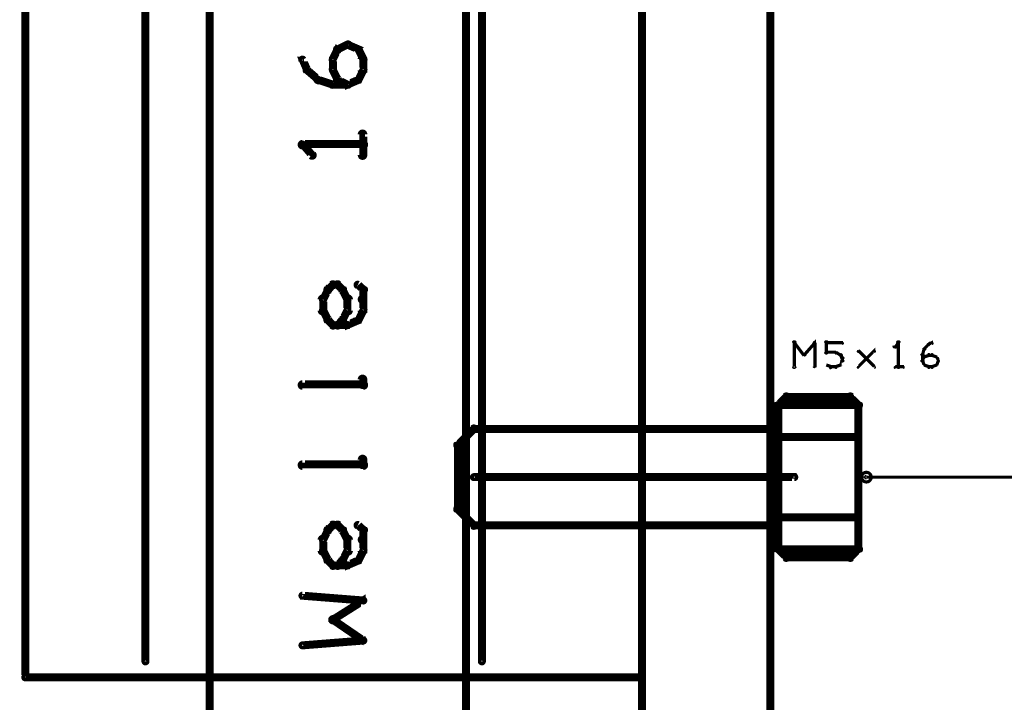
# Model space of a CAD drawing. Extents: x 35 to 575, y 26 to 553.
# Tile 105 of 125: x 435 to 496, y 249 to 292. Entities that reach past the tile are written whole.
import ezdxf

# ---------------------------------------------------------------- set-up
doc = ezdxf.new("R2010")
doc.units = 0
for name, color, linetype in [('BOTTOM', 22, 'CONTINUOUS'), ('DRAWING', 1, 'CONTINUOUS'), ('OUTLINES', 5, 'CONTINUOUS')]:
    doc.layers.add(name, color=color, linetype=linetype)

msp = doc.modelspace()

# ---------------------------------------------------------------- linework, layer by layer
at = {"layer": 'BOTTOM', "color": 251}
msp.add_lwpolyline([(462.5, 175, 0.5, 0.5, 0), (462.5, 375, 0, 0, 0), (462.5, 375, 0.3, 0.3, 0), (462.6, 375, 0.3, 0.3, 1), (462.4, 375, 0, 0, 0), (462.5, 374.9, 0.3, 0.3, 1), (462.5, 375.1, 0, 0, 0), (462.5, 375, 0, 0, 0), (462.5, 375, 0.5, 0.5, 0), (446.5, 375, 0, 0, 0), (446.5, 375, 0.3, 0.3, 0), (446.5, 375.1, 0.3, 0.3, 1), (446.5, 374.9, 0, 0, 0), (446.6, 375, 0.3, 0.3, 1), (446.4, 375, 0, 0, 0), (446.5, 375, 0, 0, 0), (446.5, 375, 0.5, 0.5, 0), (446.5, 175, 0.5, 0.5, 0)], format="xyseb", dxfattribs=at)
at = {"layer": 'DRAWING', "color": 2}
for points in [[(481.5, 206, 0.5, 0.5, 0), (481.5, 336, 0, 0, 0), (481.5, 336, 0.3, 0.3, 0), (481.6, 336, 0.3, 0.3, 1), (481.4, 336, 0, 0, 0), (481.5, 335.9, 0.3, 0.3, 1), (481.5, 336.1, 0, 0, 0), (481.5, 336, 0, 0, 0), (481.5, 336, 0.5, 0.5, 0), (473.5, 336, 0, 0, 0), (473.5, 336, 0.3, 0.3, 0), (473.5, 336.1, 0.3, 0.3, 1), (473.5, 335.9, 0, 0, 0), (473.6, 336, 0.3, 0.3, 1), (473.4, 336, 0, 0, 0), (473.5, 336, 0, 0, 0), (473.5, 336, 0.5, 0.5, 0), (473.5, 206, 0.5, 0.5, 0)], [(463, 263.6, 0.3, 0.3, 1), (463, 263.4, 0, 0, 0), (463, 263.5, 0, 0, 0), (463, 263.5, 0.5, 0.5, 0), (483, 263.5, 0.5, 0.5, 0), (483, 263.5, 0, 0, 0), (483, 263.5, 0.3, 0.3, 0), (483, 263.4, 0.3, 0.3, 1), (483, 263.6, 0, 0, 0)], [(487.5, 263.6, 0.1, 0.1, 1), (487.5, 263.4, 0, 0, 0), (487.5, 263.5, 0, 0, 0), (487.5, 263.5, 0.2, 0.2, 0), (501.9, 263.5, 0.2, 0.2, 0), (501.9, 263.5, 0, 0, 0), (501.9, 263.5, 0.1, 0.1, 0), (501.9, 263.5, 0.1, 0.1, 1), (501.9, 263.6, 0, 0, 0)]]:
    msp.add_lwpolyline(points, format="xyseb", dxfattribs=at)
msp.add_lwpolyline([(487.3, 263.5, 0.1, 0.1, 1), (487.2, 263.5, 0, 0, 0), (487.2, 263.5, 0, 0, 0), (487.2, 263.5, 0.2, 0.2, 1), (487.8, 263.5, 0, 0, 0), (487.8, 263.5, 0.1, 0.1, 0), (487.8, 263.5, 0.1, 0.1, 1), (487.7, 263.5, 0, 0, 0), (487.7, 263.5, 0.1, 0.1, 1), (487.8, 263.5, 0, 0, 0), (487.8, 263.5, 0, 0, 0), (487.8, 263.5, 0.2, 0.2, 1), (487.2, 263.5, 0.2, 0.2, 0), (487.2, 263.5, 0, 0, 0), (487.2, 263.5, 0.1, 0.1, 0), (487.2, 263.5, 0.1, 0.1, 1), (487.3, 263.5, 0, 0, 0)], format="xyseb", close=True, dxfattribs=at)
at = {"layer": 'OUTLINES', "color": 11}
for points in [[(435, 336, 0.5, 0.5, 0), (435, 251, 0, 0, 0), (435, 251, 0.3, 0.3, 0), (434.9, 251, 0.3, 0.3, 1), (435.1, 251, 0, 0, 0), (435, 251.1, 0.3, 0.3, 1), (435, 250.9, 0, 0, 0), (435, 251, 0, 0, 0), (435, 251, 0.5, 0.5, 0), (473.5, 251, 0, 0, 0), (473.5, 251, 0.3, 0.3, 0), (473.5, 250.9, 0.3, 0.3, 1), (473.5, 251.1, 0, 0, 0), (473.4, 251, 0.3, 0.3, 1), (473.6, 251, 0, 0, 0), (473.5, 251, 0, 0, 0), (473.5, 251, 0.5, 0.5, 0), (473.5, 336, 0, 0, 0)], [(442.4, 252, 0.3, 0.3, 1), (442.6, 252, 0, 0, 0), (442.5, 252, 0, 0, 0), (442.5, 252, 0.5, 0.5, 0), (442.5, 335, 0.5, 0.5, 0), (442.5, 335, 0, 0, 0), (442.5, 335, 0.3, 0.3, 0), (442.6, 335, 0.3, 0.3, 1), (442.4, 335, 0, 0, 0)], [(463.4, 252, 0.3, 0.3, 1), (463.6, 252, 0, 0, 0), (463.5, 252, 0, 0, 0), (463.5, 252, 0.5, 0.5, 0), (463.5, 335, 0.5, 0.5, 0), (463.5, 335, 0, 0, 0), (463.5, 335, 0.3, 0.3, 0), (463.6, 335, 0.3, 0.3, 1), (463.4, 335, 0, 0, 0)], [(454.4, 290.3, 0.3, 0.3, 1), (454.6, 290.1, 0, 0, 0), (454.5, 290.2, 0, 0, 0), (454.5, 290.2, 0.5, 0.5, 0), (455.1, 290.5, 0.5, 0.5, 0), (455.1, 290.5, 0, 0, 0), (455.1, 290.5, 0.3, 0.3, 0), (455.2, 290.4, 0.3, 0.3, 1), (455.1, 290.6, 0, 0, 0)], [(455.2, 290.6, 0.3, 0.3, 1), (455.1, 290.4, 0, 0, 0), (455.1, 290.5, 0, 0, 0), (455.1, 290.5, 0.5, 0.5, 0), (455.8, 290.2, 0.5, 0.5, 0), (455.8, 290.2, 0, 0, 0), (455.8, 290.2, 0.3, 0.3, 0), (455.7, 290.1, 0.3, 0.3, 1), (455.8, 290.3, 0, 0, 0)], [(454.1, 289.6, 0.3, 0.3, 1), (454.3, 289.5, 0, 0, 0), (454.2, 289.6, 0, 0, 0), (454.2, 289.6, 0.5, 0.5, 0), (454.5, 290.2, 0.5, 0.5, 0), (454.5, 290.2, 0, 0, 0), (454.5, 290.2, 0.3, 0.3, 0), (454.6, 290.1, 0.3, 0.3, 1), (454.4, 290.2, 0, 0, 0)], [(455.9, 290.2, 0.3, 0.3, 1), (455.6, 290.1, 0, 0, 0), (455.8, 290.2, 0, 0, 0), (455.8, 290.2, 0.5, 0.5, 0), (456.1, 289.6, 0.5, 0.5, 0), (456.1, 289.6, 0, 0, 0), (456.1, 289.6, 0.3, 0.3, 0), (456, 289.5, 0.3, 0.3, 1), (456.2, 289.6, 0, 0, 0)], [(452.5, 288.9, 0.3, 0.3, 1), (452.7, 289, 0, 0, 0), (452.6, 288.9, 0, 0, 0), (452.6, 288.9, 0.5, 0.5, 0), (452.3, 289.6, 0.5, 0.5, 0), (452.3, 289.6, 0, 0, 0), (452.3, 289.6, 0.3, 0.3, 0), (452.4, 289.6, 0.3, 0.3, 1), (452.2, 289.5, 0, 0, 0)], [(454.1, 288.9, 0.3, 0.3, 1), (454.3, 288.9, 0, 0, 0), (454.2, 288.9, 0, 0, 0), (454.2, 288.9, 0.5, 0.5, 0), (454.2, 289.6, 0.5, 0.5, 0), (454.2, 289.6, 0, 0, 0), (454.2, 289.6, 0.3, 0.3, 0), (454.3, 289.6, 0.3, 0.3, 1), (454.1, 289.6, 0, 0, 0)], [(456.2, 289.6, 0.3, 0.3, 1), (455.9, 289.6, 0, 0, 0), (456.1, 289.6, 0, 0, 0), (456.1, 289.6, 0.5, 0.5, 0), (456.1, 288.9, 0.5, 0.5, 0), (456.1, 288.9, 0, 0, 0), (456.1, 288.9, 0.3, 0.3, 0), (455.9, 288.9, 0.3, 0.3, 1), (456.2, 288.9, 0, 0, 0)], [(453.2, 288.2, 0.3, 0.3, 1), (453.3, 288.4, 0, 0, 0), (453.3, 288.3, 0, 0, 0), (453.3, 288.3, 0.5, 0.5, 0), (452.6, 288.9, 0.5, 0.5, 0), (452.6, 288.9, 0, 0, 0), (452.6, 288.9, 0.3, 0.3, 0), (452.7, 289, 0.3, 0.3, 1), (452.5, 288.8, 0, 0, 0)], [(454.4, 288.3, 0.3, 0.3, 1), (454.6, 288.4, 0, 0, 0), (454.5, 288.3, 0, 0, 0), (454.5, 288.3, 0.5, 0.5, 0), (454.2, 288.9, 0.5, 0.5, 0), (454.2, 288.9, 0, 0, 0), (454.2, 288.9, 0.3, 0.3, 0), (454.3, 289, 0.3, 0.3, 1), (454.1, 288.9, 0, 0, 0)], [(456.2, 288.9, 0.3, 0.3, 1), (456, 289, 0, 0, 0), (456.1, 288.9, 0, 0, 0), (456.1, 288.9, 0.5, 0.5, 0), (455.8, 288.3, 0.5, 0.5, 0), (455.8, 288.3, 0, 0, 0), (455.8, 288.3, 0.3, 0.3, 0), (455.6, 288.4, 0.3, 0.3, 1), (455.9, 288.3, 0, 0, 0)], [(454.1, 287.9, 0.3, 0.3, 1), (454.2, 288.1, 0, 0, 0), (454.2, 288, 0, 0, 0), (454.2, 288, 0.5, 0.5, 0), (453.3, 288.3, 0.5, 0.5, 0), (453.3, 288.3, 0, 0, 0), (453.3, 288.3, 0.3, 0.3, 0), (453.3, 288.4, 0.3, 0.3, 1), (453.2, 288.2, 0, 0, 0)], [(455.1, 287.9, 0.3, 0.3, 1), (455.1, 288.1, 0, 0, 0), (455.1, 288, 0, 0, 0), (455.1, 288, 0.5, 0.5, 0), (454.2, 288, 0.5, 0.5, 0), (454.2, 288, 0, 0, 0), (454.2, 288, 0.3, 0.3, 0), (454.2, 288.1, 0.3, 0.3, 1), (454.2, 287.9, 0, 0, 0)], [(455.1, 287.9, 0.3, 0.3, 1), (455.2, 288.1, 0, 0, 0), (455.1, 288, 0, 0, 0), (455.1, 288, 0.5, 0.5, 0), (454.5, 288.3, 0.5, 0.5, 0), (454.5, 288.3, 0, 0, 0), (454.5, 288.3, 0.3, 0.3, 0), (454.6, 288.4, 0.3, 0.3, 1), (454.4, 288.2, 0, 0, 0)], [(455.8, 288.2, 0.3, 0.3, 1), (455.7, 288.4, 0, 0, 0), (455.8, 288.3, 0, 0, 0), (455.8, 288.3, 0.5, 0.5, 0), (455.1, 288, 0.5, 0.5, 0), (455.1, 288, 0, 0, 0), (455.1, 288, 0.3, 0.3, 0), (455.1, 288.1, 0.3, 0.3, 1), (455.2, 287.9, 0, 0, 0)], [(455.9, 283.6, 0.3, 0.3, 1), (456.2, 283.6, 0, 0, 0), (456.1, 283.6, 0, 0, 0), (456.1, 283.6, 0.5, 0.5, 0), (456.1, 284.9, 0.5, 0.5, 0), (456.1, 284.9, 0, 0, 0), (456.1, 284.9, 0.3, 0.3, 0), (456.2, 284.9, 0.3, 0.3, 1), (455.9, 284.9, 0, 0, 0)], [(456.1, 284.1, 0.3, 0.3, 1), (456.1, 284.4, 0, 0, 0), (456.1, 284.3, 0, 0, 0), (456.1, 284.3, 0.5, 0.5, 0), (452.3, 284.3, 0.5, 0.5, 0), (452.3, 284.3, 0, 0, 0), (452.3, 284.3, 0.3, 0.3, 0), (452.3, 284.4, 0.3, 0.3, 1), (452.3, 284.1, 0, 0, 0)], [(452.4, 284.3, 0.3, 0.3, 1), (452.2, 284.2, 0, 0, 0), (452.3, 284.3, 0, 0, 0), (452.3, 284.3, 0.5, 0.5, 0), (452.9, 283.6, 0.5, 0.5, 0), (452.9, 283.6, 0, 0, 0), (452.9, 283.6, 0.3, 0.3, 0), (452.8, 283.5, 0.3, 0.3, 1), (453, 283.7, 0, 0, 0)], [(453.5, 274.6, 0.3, 0.3, 1), (453.7, 274.5, 0, 0, 0), (453.6, 274.6, 0, 0, 0), (453.6, 274.6, 0.5, 0.5, 0), (453.9, 275.2, 0.5, 0.5, 0), (453.9, 275.2, 0, 0, 0), (453.9, 275.2, 0.3, 0.3, 0), (454, 275.1, 0.3, 0.3, 1), (453.8, 275.2, 0, 0, 0)], [(453.8, 275.3, 0.3, 0.3, 1), (454, 275.1, 0, 0, 0), (453.9, 275.2, 0, 0, 0), (453.9, 275.2, 0.5, 0.5, 0), (454.2, 275.5, 0.5, 0.5, 0), (454.2, 275.5, 0, 0, 0), (454.2, 275.5, 0.3, 0.3, 0), (454.3, 275.4, 0.3, 0.3, 1), (454.1, 275.6, 0, 0, 0)], [(454.2, 275.6, 0.3, 0.3, 1), (454.2, 275.4, 0, 0, 0), (454.2, 275.5, 0, 0, 0), (454.2, 275.5, 0.5, 0.5, 0), (454.5, 275.5, 0.5, 0.5, 0), (454.5, 275.5, 0, 0, 0), (454.5, 275.5, 0.3, 0.3, 0), (454.5, 275.4, 0.3, 0.3, 1), (454.5, 275.6, 0, 0, 0)], [(454.6, 275.6, 0.3, 0.3, 1), (454.4, 275.4, 0, 0, 0), (454.5, 275.5, 0, 0, 0), (454.5, 275.5, 0.5, 0.5, 0), (454.8, 275.2, 0.5, 0.5, 0), (454.8, 275.2, 0, 0, 0), (454.8, 275.2, 0.3, 0.3, 0), (454.7, 275.1, 0.3, 0.3, 1), (454.9, 275.3, 0, 0, 0)], [(454.9, 275.2, 0.3, 0.3, 1), (454.7, 275.1, 0, 0, 0), (454.8, 275.2, 0, 0, 0), (454.8, 275.2, 0.5, 0.5, 0), (455.1, 274.6, 0.5, 0.5, 0), (455.1, 274.6, 0, 0, 0), (455.1, 274.6, 0.3, 0.3, 0), (455, 274.5, 0.3, 0.3, 1), (455.2, 274.6, 0, 0, 0)], [(455.8, 275.6, 0.3, 0.3, 1), (455.7, 275.4, 0, 0, 0), (455.8, 275.5, 0, 0, 0), (455.8, 275.5, 0.5, 0.5, 0), (456.1, 275.2, 0.5, 0.5, 0), (456.1, 275.2, 0, 0, 0), (456.1, 275.2, 0.3, 0.3, 0), (456, 275.1, 0.3, 0.3, 1), (456.2, 275.3, 0, 0, 0)], [(456.2, 275.2, 0.3, 0.3, 1), (455.9, 275.2, 0, 0, 0), (456.1, 275.2, 0, 0, 0), (456.1, 275.2, 0.5, 0.5, 0), (456.1, 274.6, 0.5, 0.5, 0), (456.1, 274.6, 0, 0, 0), (456.1, 274.6, 0.3, 0.3, 0), (455.9, 274.6, 0.3, 0.3, 1), (456.2, 274.6, 0, 0, 0)], [(453.4, 273.9, 0.3, 0.3, 1), (453.7, 273.9, 0, 0, 0), (453.6, 273.9, 0, 0, 0), (453.6, 273.9, 0.5, 0.5, 0), (453.6, 274.6, 0.5, 0.5, 0), (453.6, 274.6, 0, 0, 0), (453.6, 274.6, 0.3, 0.3, 0), (453.7, 274.6, 0.3, 0.3, 1), (453.4, 274.6, 0, 0, 0)], [(455.3, 274.6, 0.3, 0.3, 1), (455, 274.6, 0, 0, 0), (455.1, 274.6, 0, 0, 0), (455.1, 274.6, 0.5, 0.5, 0), (455.1, 273.9, 0.5, 0.5, 0), (455.1, 273.9, 0, 0, 0), (455.1, 273.9, 0.3, 0.3, 0), (455, 273.9, 0.3, 0.3, 1), (455.3, 273.9, 0, 0, 0)], [(456.2, 274.6, 0.3, 0.3, 1), (455.9, 274.6, 0, 0, 0), (456.1, 274.6, 0, 0, 0), (456.1, 274.6, 0.5, 0.5, 0), (456.1, 273.9, 0.5, 0.5, 0), (456.1, 273.9, 0, 0, 0), (456.1, 273.9, 0.3, 0.3, 0), (455.9, 273.9, 0.3, 0.3, 1), (456.2, 273.9, 0, 0, 0)], [(453.8, 273.3, 0.3, 0.3, 1), (454, 273.4, 0, 0, 0), (453.9, 273.3, 0, 0, 0), (453.9, 273.3, 0.5, 0.5, 0), (453.6, 273.9, 0.5, 0.5, 0), (453.6, 273.9, 0, 0, 0), (453.6, 273.9, 0.3, 0.3, 0), (453.7, 274, 0.3, 0.3, 1), (453.5, 273.9, 0, 0, 0)], [(455.2, 273.9, 0.3, 0.3, 1), (455, 274, 0, 0, 0), (455.1, 273.9, 0, 0, 0), (455.1, 273.9, 0.5, 0.5, 0), (454.8, 273.3, 0.5, 0.5, 0), (454.8, 273.3, 0, 0, 0), (454.8, 273.3, 0.3, 0.3, 0), (454.7, 273.4, 0.3, 0.3, 1), (454.9, 273.3, 0, 0, 0)], [(456.2, 273.9, 0.3, 0.3, 1), (456, 274, 0, 0, 0), (456.1, 273.9, 0, 0, 0), (456.1, 273.9, 0.5, 0.5, 0), (455.8, 273.3, 0.5, 0.5, 0), (455.8, 273.3, 0, 0, 0), (455.8, 273.3, 0.3, 0.3, 0), (455.6, 273.4, 0.3, 0.3, 1), (455.9, 273.3, 0, 0, 0)], [(454.1, 272.9, 0.3, 0.3, 1), (454.3, 273.1, 0, 0, 0), (454.2, 273, 0, 0, 0), (454.2, 273, 0.5, 0.5, 0), (453.9, 273.3, 0.5, 0.5, 0), (453.9, 273.3, 0, 0, 0), (453.9, 273.3, 0.3, 0.3, 0), (454, 273.4, 0.3, 0.3, 1), (453.8, 273.2, 0, 0, 0)], [(454.9, 273.2, 0.3, 0.3, 1), (454.7, 273.4, 0, 0, 0), (454.8, 273.3, 0, 0, 0), (454.8, 273.3, 0.5, 0.5, 0), (454.5, 273, 0.5, 0.5, 0), (454.5, 273, 0, 0, 0), (454.5, 273, 0.3, 0.3, 0), (454.4, 273.1, 0.3, 0.3, 1), (454.6, 272.9, 0, 0, 0)], [(455.8, 273.2, 0.3, 0.3, 1), (455.7, 273.4, 0, 0, 0), (455.8, 273.3, 0, 0, 0), (455.8, 273.3, 0.5, 0.5, 0), (455.1, 273, 0.5, 0.5, 0), (455.1, 273, 0, 0, 0), (455.1, 273, 0.3, 0.3, 0), (455.1, 273.1, 0.3, 0.3, 1), (455.2, 272.9, 0, 0, 0)], [(455.1, 272.9, 0.3, 0.3, 1), (455.1, 273.1, 0, 0, 0), (455.1, 273, 0, 0, 0), (455.1, 273, 0.5, 0.5, 0), (454.2, 273, 0.5, 0.5, 0), (454.2, 273, 0, 0, 0), (454.2, 273, 0.3, 0.3, 0), (454.2, 273.1, 0.3, 0.3, 1), (454.2, 272.9, 0, 0, 0)], [(482.9, 270.4, 0.1, 0.1, 1), (483.1, 270.4, 0, 0, 0), (483, 270.4, 0, 0, 0), (483, 270.4, 0.2, 0.2, 0), (483, 271.9, 0.2, 0.2, 0), (483, 271.9, 0, 0, 0), (483, 271.9, 0.1, 0.1, 0), (483.1, 271.9, 0.1, 0.1, 1), (482.9, 271.9, 0, 0, 0)], [(483, 271.9, 0.1, 0.1, 1), (483, 271.8, 0, 0, 0), (483, 271.9, 0, 0, 0), (483, 271.9, 0.2, 0.2, 0), (483.6, 271.1, 0.2, 0.2, 0), (483.6, 271.1, 0, 0, 0), (483.6, 271.1, 0.1, 0.1, 0), (483.6, 271.1, 0.1, 0.1, 1), (483.7, 271.2, 0, 0, 0)], [(483.6, 271.2, 0.1, 0.1, 1), (483.7, 271.1, 0, 0, 0), (483.6, 271.1, 0, 0, 0), (483.6, 271.1, 0.2, 0.2, 0), (484.3, 271.9, 0.2, 0.2, 0), (484.3, 271.9, 0, 0, 0), (484.3, 271.9, 0.1, 0.1, 0), (484.3, 271.8, 0.1, 0.1, 1), (484.2, 271.9, 0, 0, 0)], [(484.3, 271.9, 0.1, 0.1, 1), (484.2, 271.9, 0, 0, 0), (484.3, 271.9, 0, 0, 0), (484.3, 271.9, 0.2, 0.2, 0), (484.3, 270.4, 0.2, 0.2, 0), (484.3, 270.4, 0, 0, 0), (484.3, 270.4, 0.1, 0.1, 0), (484.2, 270.4, 0.1, 0.1, 1), (484.3, 270.4, 0, 0, 0)], [(484.9, 271.3, 0.1, 0.1, 1), (485.1, 271.3, 0, 0, 0), (485, 271.3, 0, 0, 0), (485, 271.3, 0.2, 0.2, 0), (485, 271.9, 0.2, 0.2, 0), (485, 271.9, 0, 0, 0), (485, 271.9, 0.1, 0.1, 0), (485.1, 271.9, 0.1, 0.1, 1), (484.9, 271.9, 0, 0, 0)], [(485, 271.9, 0.1, 0.1, 1), (485, 271.8, 0, 0, 0), (485, 271.9, 0, 0, 0), (485, 271.9, 0.2, 0.2, 0), (486, 271.9, 0.2, 0.2, 0), (486, 271.9, 0, 0, 0), (486, 271.9, 0.1, 0.1, 0), (486, 271.8, 0.1, 0.1, 1), (486, 271.9, 0, 0, 0)], [(489.5, 271.8, 0.1, 0.1, 1), (489.5, 271.9, 0, 0, 0), (489.5, 271.9, 0, 0, 0), (489.5, 271.9, 0.2, 0.2, 0), (489.3, 271.6, 0.2, 0.2, 0), (489.3, 271.6, 0, 0, 0), (489.3, 271.6, 0.1, 0.1, 0), (489.2, 271.7, 0.1, 0.1, 1), (489.3, 271.6, 0, 0, 0)], [(489.4, 270.4, 0.1, 0.1, 1), (489.6, 270.4, 0, 0, 0), (489.5, 270.4, 0, 0, 0), (489.5, 270.4, 0.2, 0.2, 0), (489.5, 271.9, 0.2, 0.2, 0), (489.5, 271.9, 0, 0, 0), (489.5, 271.9, 0.1, 0.1, 0), (489.6, 271.9, 0.1, 0.1, 1), (489.4, 271.9, 0, 0, 0)], [(491.1, 271.5, 0.1, 0.1, 1), (491.2, 271.5, 0, 0, 0), (491.1, 271.5, 0, 0, 0), (491.1, 271.5, 0.2, 0.2, 0), (491.4, 271.8, 0.2, 0.2, 0), (491.4, 271.8, 0, 0, 0), (491.4, 271.8, 0.1, 0.1, 0), (491.4, 271.7, 0.1, 0.1, 1), (491.3, 271.8, 0, 0, 0)], [(491.4, 271.8, 0.1, 0.1, 1), (491.4, 271.7, 0, 0, 0), (491.4, 271.8, 0, 0, 0), (491.4, 271.8, 0.2, 0.2, 0), (491.6, 271.9, 0.2, 0.2, 0), (491.6, 271.9, 0, 0, 0), (491.6, 271.9, 0.1, 0.1, 0), (491.6, 271.8, 0.1, 0.1, 1), (491.6, 271.9, 0, 0, 0)], [(485.6, 271.2, 0.1, 0.1, 1), (485.6, 271.3, 0, 0, 0), (485.6, 271.3, 0, 0, 0), (485.6, 271.3, 0.2, 0.2, 0), (485, 271.3, 0.2, 0.2, 0), (485, 271.3, 0, 0, 0), (485, 271.3, 0.1, 0.1, 0), (485, 271.3, 0.1, 0.1, 1), (485, 271.2, 0, 0, 0)], [(485.9, 271.1, 0.1, 0.1, 1), (485.9, 271.2, 0, 0, 0), (485.9, 271.1, 0, 0, 0), (485.9, 271.1, 0.2, 0.2, 0), (485.6, 271.3, 0.2, 0.2, 0), (485.6, 271.3, 0, 0, 0), (485.6, 271.3, 0.1, 0.1, 0), (485.6, 271.3, 0.1, 0.1, 1), (485.6, 271.2, 0, 0, 0)], [(485.8, 270.5, 0.1, 0.1, 1), (485.9, 270.5, 0, 0, 0), (485.9, 270.5, 0, 0, 0), (485.9, 270.5, 0.2, 0.2, 0), (486, 270.8, 0.2, 0.2, 0), (486, 270.8, 0, 0, 0), (486, 270.8, 0.1, 0.1, 0), (486, 270.7, 0.1, 0.1, 1), (486, 270.8, 0, 0, 0)], [(486, 270.9, 0.1, 0.1, 1), (486, 270.9, 0, 0, 0), (486, 270.9, 0, 0, 0), (486, 270.9, 0.2, 0.2, 0), (485.9, 271.1, 0.2, 0.2, 0), (485.9, 271.1, 0, 0, 0), (485.9, 271.1, 0.1, 0.1, 0), (485.9, 271.1, 0.1, 0.1, 1), (485.8, 271.1, 0, 0, 0)], [(485.9, 270.8, 0.1, 0.1, 1), (486.1, 270.8, 0, 0, 0), (486, 270.8, 0, 0, 0), (486, 270.8, 0.2, 0.2, 0), (486, 270.9, 0.2, 0.2, 0), (486, 270.9, 0, 0, 0), (486, 270.9, 0.1, 0.1, 0), (486.1, 270.9, 0.1, 0.1, 1), (485.9, 270.9, 0, 0, 0)], [(487, 270.4, 0.1, 0.1, 1), (487, 270.3, 0, 0, 0), (487, 270.4, 0, 0, 0), (487, 270.4, 0.2, 0.2, 0), (488, 271.4, 0.2, 0.2, 0), (488, 271.4, 0, 0, 0), (488, 271.4, 0.1, 0.1, 0), (488, 271.3, 0.1, 0.1, 1), (488, 271.4, 0, 0, 0)], [(488, 270.3, 0.1, 0.1, 1), (488, 270.4, 0, 0, 0), (488, 270.4, 0, 0, 0), (488, 270.4, 0.2, 0.2, 0), (487, 271.4, 0.2, 0.2, 0), (487, 271.4, 0, 0, 0), (487, 271.4, 0.1, 0.1, 0), (487, 271.4, 0.1, 0.1, 1), (487, 271.3, 0, 0, 0)], [(490.9, 270.8, 0.1, 0.1, 1), (491.1, 270.8, 0, 0, 0), (491, 270.8, 0, 0, 0), (491, 270.8, 0.2, 0.2, 0), (491, 271.1, 0.2, 0.2, 0), (491, 271.1, 0, 0, 0), (491, 271.1, 0.1, 0.1, 0), (491.1, 271.1, 0.1, 0.1, 1), (490.9, 271.1, 0, 0, 0)], [(491, 270.8, 0.1, 0.1, 1), (491, 270.7, 0, 0, 0), (491, 270.8, 0, 0, 0), (491, 270.8, 0.2, 0.2, 0), (491.1, 271, 0.2, 0.2, 0), (491.1, 271, 0, 0, 0), (491.1, 271, 0.1, 0.1, 0), (491.2, 271, 0.1, 0.1, 1), (491.1, 271, 0, 0, 0)], [(491, 271.1, 0.1, 0.1, 1), (491, 271.1, 0, 0, 0), (491, 271.1, 0, 0, 0), (491, 271.1, 0.2, 0.2, 0), (491.1, 271.5, 0.2, 0.2, 0), (491.1, 271.5, 0, 0, 0), (491.1, 271.5, 0.1, 0.1, 0), (491.2, 271.5, 0.1, 0.1, 1), (491.1, 271.5, 0, 0, 0)], [(491.1, 271, 0.1, 0.1, 1), (491.1, 271, 0, 0, 0), (491.1, 271, 0, 0, 0), (491.1, 271, 0.2, 0.2, 0), (491.4, 271.1, 0.2, 0.2, 0), (491.4, 271.1, 0, 0, 0), (491.4, 271.1, 0.1, 0.1, 0), (491.4, 271.1, 0.1, 0.1, 1), (491.4, 271.2, 0, 0, 0)], [(491.4, 271.2, 0.1, 0.1, 1), (491.4, 271.1, 0, 0, 0), (491.4, 271.1, 0, 0, 0), (491.4, 271.1, 0.2, 0.2, 0), (491.6, 271.1, 0.2, 0.2, 0), (491.6, 271.1, 0, 0, 0), (491.6, 271.1, 0.1, 0.1, 0), (491.6, 271.1, 0.1, 0.1, 1), (491.6, 271.2, 0, 0, 0)], [(491.6, 271.2, 0.1, 0.1, 1), (491.6, 271.1, 0, 0, 0), (491.6, 271.1, 0, 0, 0), (491.6, 271.1, 0.2, 0.2, 0), (491.9, 271, 0.2, 0.2, 0), (491.9, 271, 0, 0, 0), (491.9, 271, 0.1, 0.1, 0), (491.9, 271, 0.1, 0.1, 1), (491.9, 271, 0, 0, 0)], [(491.9, 271, 0.1, 0.1, 1), (491.8, 271, 0, 0, 0), (491.9, 271, 0, 0, 0), (491.9, 271, 0.2, 0.2, 0), (492, 270.8, 0.2, 0.2, 0), (492, 270.8, 0, 0, 0), (492, 270.8, 0.1, 0.1, 0), (492, 270.7, 0.1, 0.1, 1), (492, 270.8, 0, 0, 0)], [(485, 270.5, 0.1, 0.1, 1), (485, 270.5, 0, 0, 0), (485, 270.5, 0, 0, 0), (485, 270.5, 0.2, 0.2, 0), (485.3, 270.4, 0.2, 0.2, 0), (485.3, 270.4, 0, 0, 0), (485.3, 270.4, 0.1, 0.1, 0), (485.2, 270.3, 0.1, 0.1, 1), (485.3, 270.4, 0, 0, 0)], [(485.3, 270.4, 0.1, 0.1, 1), (485.3, 270.3, 0, 0, 0), (485.3, 270.4, 0, 0, 0), (485.3, 270.4, 0.2, 0.2, 0), (485.6, 270.4, 0.2, 0.2, 0), (485.6, 270.4, 0, 0, 0), (485.6, 270.4, 0.1, 0.1, 0), (485.6, 270.3, 0.1, 0.1, 1), (485.6, 270.4, 0, 0, 0)], [(485.6, 270.4, 0.1, 0.1, 1), (485.6, 270.3, 0, 0, 0), (485.6, 270.4, 0, 0, 0), (485.6, 270.4, 0.2, 0.2, 0), (485.9, 270.5, 0.2, 0.2, 0), (485.9, 270.5, 0, 0, 0), (485.9, 270.5, 0.1, 0.1, 0), (485.9, 270.5, 0.1, 0.1, 1), (485.9, 270.5, 0, 0, 0)], [(489.3, 270.4, 0.1, 0.1, 1), (489.3, 270.3, 0, 0, 0), (489.3, 270.4, 0, 0, 0), (489.3, 270.4, 0.2, 0.2, 0), (489.8, 270.4, 0.2, 0.2, 0), (489.8, 270.4, 0, 0, 0), (489.8, 270.4, 0.1, 0.1, 0), (489.8, 270.3, 0.1, 0.1, 1), (489.8, 270.4, 0, 0, 0)], [(491.1, 270.5, 0.1, 0.1, 1), (491.2, 270.5, 0, 0, 0), (491.1, 270.5, 0, 0, 0), (491.1, 270.5, 0.2, 0.2, 0), (491, 270.8, 0.2, 0.2, 0), (491, 270.8, 0, 0, 0), (491, 270.8, 0.1, 0.1, 0), (491, 270.8, 0.1, 0.1, 1), (491, 270.7, 0, 0, 0)], [(491.4, 270.3, 0.1, 0.1, 1), (491.4, 270.4, 0, 0, 0), (491.4, 270.4, 0, 0, 0), (491.4, 270.4, 0.2, 0.2, 0), (491.1, 270.5, 0.2, 0.2, 0), (491.1, 270.5, 0, 0, 0), (491.1, 270.5, 0.1, 0.1, 0), (491.1, 270.5, 0.1, 0.1, 1), (491.1, 270.5, 0, 0, 0)], [(491.6, 270.3, 0.1, 0.1, 1), (491.6, 270.4, 0, 0, 0), (491.6, 270.4, 0, 0, 0), (491.6, 270.4, 0.2, 0.2, 0), (491.4, 270.4, 0.2, 0.2, 0), (491.4, 270.4, 0, 0, 0), (491.4, 270.4, 0.1, 0.1, 0), (491.4, 270.4, 0.1, 0.1, 1), (491.4, 270.3, 0, 0, 0)], [(491.9, 270.5, 0.1, 0.1, 1), (491.9, 270.5, 0, 0, 0), (491.9, 270.5, 0, 0, 0), (491.9, 270.5, 0.2, 0.2, 0), (491.6, 270.4, 0.2, 0.2, 0), (491.6, 270.4, 0, 0, 0), (491.6, 270.4, 0.1, 0.1, 0), (491.6, 270.4, 0.1, 0.1, 1), (491.6, 270.3, 0, 0, 0)], [(492, 270.7, 0.1, 0.1, 1), (492, 270.8, 0, 0, 0), (492, 270.8, 0, 0, 0), (492, 270.8, 0.2, 0.2, 0), (491.9, 270.5, 0.2, 0.2, 0), (491.9, 270.5, 0, 0, 0), (491.9, 270.5, 0.1, 0.1, 0), (491.8, 270.5, 0.1, 0.1, 1), (491.9, 270.5, 0, 0, 0)], [(456.2, 269.6, 0.3, 0.3, 1), (455.9, 269.6, 0, 0, 0), (456.1, 269.6, 0, 0, 0), (456.1, 269.6, 0.5, 0.5, 0), (456.1, 269.3, 0.5, 0.5, 0), (456.1, 269.3, 0, 0, 0), (456.1, 269.3, 0.3, 0.3, 0), (455.9, 269.3, 0.3, 0.3, 1), (456.2, 269.3, 0, 0, 0)], [(456.1, 269.1, 0.3, 0.3, 1), (456.1, 269.4, 0, 0, 0), (456.1, 269.3, 0, 0, 0), (456.1, 269.3, 0.5, 0.5, 0), (452.3, 269.3, 0.5, 0.5, 0), (452.3, 269.3, 0, 0, 0), (452.3, 269.3, 0.3, 0.3, 0), (452.3, 269.4, 0.3, 0.3, 1), (452.3, 269.1, 0, 0, 0)], [(456.2, 264.6, 0.3, 0.3, 1), (455.9, 264.6, 0, 0, 0), (456.1, 264.6, 0, 0, 0), (456.1, 264.6, 0.5, 0.5, 0), (456.1, 264.3, 0.5, 0.5, 0), (456.1, 264.3, 0, 0, 0), (456.1, 264.3, 0.3, 0.3, 0), (455.9, 264.3, 0.3, 0.3, 1), (456.2, 264.3, 0, 0, 0)], [(456.1, 264.1, 0.3, 0.3, 1), (456.1, 264.4, 0, 0, 0), (456.1, 264.3, 0, 0, 0), (456.1, 264.3, 0.5, 0.5, 0), (452.3, 264.3, 0.5, 0.5, 0), (452.3, 264.3, 0, 0, 0), (452.3, 264.3, 0.3, 0.3, 0), (452.3, 264.4, 0.3, 0.3, 1), (452.3, 264.1, 0, 0, 0)], [(453.8, 260.3, 0.3, 0.3, 1), (454, 260.1, 0, 0, 0), (453.9, 260.2, 0, 0, 0), (453.9, 260.2, 0.5, 0.5, 0), (454.2, 260.5, 0.5, 0.5, 0), (454.2, 260.5, 0, 0, 0), (454.2, 260.5, 0.3, 0.3, 0), (454.3, 260.4, 0.3, 0.3, 1), (454.1, 260.6, 0, 0, 0)], [(454.2, 260.6, 0.3, 0.3, 1), (454.2, 260.4, 0, 0, 0), (454.2, 260.5, 0, 0, 0), (454.2, 260.5, 0.5, 0.5, 0), (454.5, 260.5, 0.5, 0.5, 0), (454.5, 260.5, 0, 0, 0), (454.5, 260.5, 0.3, 0.3, 0), (454.5, 260.4, 0.3, 0.3, 1), (454.5, 260.6, 0, 0, 0)], [(454.6, 260.6, 0.3, 0.3, 1), (454.4, 260.4, 0, 0, 0), (454.5, 260.5, 0, 0, 0), (454.5, 260.5, 0.5, 0.5, 0), (454.8, 260.2, 0.5, 0.5, 0), (454.8, 260.2, 0, 0, 0), (454.8, 260.2, 0.3, 0.3, 0), (454.7, 260.1, 0.3, 0.3, 1), (454.9, 260.3, 0, 0, 0)], [(455.8, 260.6, 0.3, 0.3, 1), (455.7, 260.4, 0, 0, 0), (455.8, 260.5, 0, 0, 0), (455.8, 260.5, 0.5, 0.5, 0), (456.1, 260.2, 0.5, 0.5, 0), (456.1, 260.2, 0, 0, 0), (456.1, 260.2, 0.3, 0.3, 0), (456, 260.1, 0.3, 0.3, 1), (456.2, 260.3, 0, 0, 0)], [(456.2, 260.2, 0.3, 0.3, 1), (455.9, 260.2, 0, 0, 0), (456.1, 260.2, 0, 0, 0), (456.1, 260.2, 0.5, 0.5, 0), (456.1, 259.6, 0.5, 0.5, 0), (456.1, 259.6, 0, 0, 0), (456.1, 259.6, 0.3, 0.3, 0), (455.9, 259.6, 0.3, 0.3, 1), (456.2, 259.6, 0, 0, 0)], [(453.4, 258.9, 0.3, 0.3, 1), (453.7, 258.9, 0, 0, 0), (453.6, 258.9, 0, 0, 0), (453.6, 258.9, 0.5, 0.5, 0), (453.6, 259.6, 0.5, 0.5, 0), (453.6, 259.6, 0, 0, 0), (453.6, 259.6, 0.3, 0.3, 0), (453.7, 259.6, 0.3, 0.3, 1), (453.4, 259.6, 0, 0, 0)], [(453.5, 259.6, 0.3, 0.3, 1), (453.7, 259.5, 0, 0, 0), (453.6, 259.6, 0, 0, 0), (453.6, 259.6, 0.5, 0.5, 0), (453.9, 260.2, 0.5, 0.5, 0), (453.9, 260.2, 0, 0, 0), (453.9, 260.2, 0.3, 0.3, 0), (454, 260.1, 0.3, 0.3, 1), (453.8, 260.2, 0, 0, 0)], [(454.9, 260.2, 0.3, 0.3, 1), (454.7, 260.1, 0, 0, 0), (454.8, 260.2, 0, 0, 0), (454.8, 260.2, 0.5, 0.5, 0), (455.1, 259.6, 0.5, 0.5, 0), (455.1, 259.6, 0, 0, 0), (455.1, 259.6, 0.3, 0.3, 0), (455, 259.5, 0.3, 0.3, 1), (455.2, 259.6, 0, 0, 0)], [(455.3, 259.6, 0.3, 0.3, 1), (455, 259.6, 0, 0, 0), (455.1, 259.6, 0, 0, 0), (455.1, 259.6, 0.5, 0.5, 0), (455.1, 258.9, 0.5, 0.5, 0), (455.1, 258.9, 0, 0, 0), (455.1, 258.9, 0.3, 0.3, 0), (455, 258.9, 0.3, 0.3, 1), (455.3, 258.9, 0, 0, 0)], [(456.2, 259.6, 0.3, 0.3, 1), (455.9, 259.6, 0, 0, 0), (456.1, 259.6, 0, 0, 0), (456.1, 259.6, 0.5, 0.5, 0), (456.1, 258.9, 0.5, 0.5, 0), (456.1, 258.9, 0, 0, 0), (456.1, 258.9, 0.3, 0.3, 0), (455.9, 258.9, 0.3, 0.3, 1), (456.2, 258.9, 0, 0, 0)], [(453.8, 258.3, 0.3, 0.3, 1), (454, 258.4, 0, 0, 0), (453.9, 258.3, 0, 0, 0), (453.9, 258.3, 0.5, 0.5, 0), (453.6, 258.9, 0.5, 0.5, 0), (453.6, 258.9, 0, 0, 0), (453.6, 258.9, 0.3, 0.3, 0), (453.7, 259, 0.3, 0.3, 1), (453.5, 258.9, 0, 0, 0)], [(455.2, 258.9, 0.3, 0.3, 1), (455, 259, 0, 0, 0), (455.1, 258.9, 0, 0, 0), (455.1, 258.9, 0.5, 0.5, 0), (454.8, 258.3, 0.5, 0.5, 0), (454.8, 258.3, 0, 0, 0), (454.8, 258.3, 0.3, 0.3, 0), (454.7, 258.4, 0.3, 0.3, 1), (454.9, 258.3, 0, 0, 0)], [(456.2, 258.9, 0.3, 0.3, 1), (456, 259, 0, 0, 0), (456.1, 258.9, 0, 0, 0), (456.1, 258.9, 0.5, 0.5, 0), (455.8, 258.3, 0.5, 0.5, 0), (455.8, 258.3, 0, 0, 0), (455.8, 258.3, 0.3, 0.3, 0), (455.6, 258.4, 0.3, 0.3, 1), (455.9, 258.3, 0, 0, 0)], [(454.1, 257.9, 0.3, 0.3, 1), (454.3, 258.1, 0, 0, 0), (454.2, 258, 0, 0, 0), (454.2, 258, 0.5, 0.5, 0), (453.9, 258.3, 0.5, 0.5, 0), (453.9, 258.3, 0, 0, 0), (453.9, 258.3, 0.3, 0.3, 0), (454, 258.4, 0.3, 0.3, 1), (453.8, 258.2, 0, 0, 0)], [(455.1, 257.9, 0.3, 0.3, 1), (455.1, 258.1, 0, 0, 0), (455.1, 258, 0, 0, 0), (455.1, 258, 0.5, 0.5, 0), (454.2, 258, 0.5, 0.5, 0), (454.2, 258, 0, 0, 0), (454.2, 258, 0.3, 0.3, 0), (454.2, 258.1, 0.3, 0.3, 1), (454.2, 257.9, 0, 0, 0)], [(454.9, 258.2, 0.3, 0.3, 1), (454.7, 258.4, 0, 0, 0), (454.8, 258.3, 0, 0, 0), (454.8, 258.3, 0.5, 0.5, 0), (454.5, 258, 0.5, 0.5, 0), (454.5, 258, 0, 0, 0), (454.5, 258, 0.3, 0.3, 0), (454.4, 258.1, 0.3, 0.3, 1), (454.6, 257.9, 0, 0, 0)], [(455.8, 258.2, 0.3, 0.3, 1), (455.7, 258.4, 0, 0, 0), (455.8, 258.3, 0, 0, 0), (455.8, 258.3, 0.5, 0.5, 0), (455.1, 258, 0.5, 0.5, 0), (455.1, 258, 0, 0, 0), (455.1, 258, 0.3, 0.3, 0), (455.1, 258.1, 0.3, 0.3, 1), (455.2, 257.9, 0, 0, 0)], [(456.1, 255.7, 0.3, 0.3, 1), (456.1, 255.9, 0, 0, 0), (456.1, 255.8, 0, 0, 0), (456.1, 255.8, 0.5, 0.5, 0), (452.3, 256.1, 0.5, 0.5, 0), (452.3, 256.1, 0, 0, 0), (452.3, 256.1, 0.3, 0.3, 0), (452.3, 256.2, 0.3, 0.3, 1), (452.3, 256, 0, 0, 0)], [(454.1, 254.7, 0.3, 0.3, 1), (454.3, 254.5, 0, 0, 0), (454.2, 254.6, 0, 0, 0), (454.2, 254.6, 0.5, 0.5, 0), (456.1, 255.8, 0.5, 0.5, 0), (456.1, 255.8, 0, 0, 0), (456.1, 255.8, 0.3, 0.3, 0), (456.1, 255.7, 0.3, 0.3, 1), (456, 255.9, 0, 0, 0)], [(456, 253.2, 0.3, 0.3, 1), (456.1, 253.4, 0, 0, 0), (456.1, 253.3, 0, 0, 0), (456.1, 253.3, 0.5, 0.5, 0), (454.2, 254.6, 0.5, 0.5, 0), (454.2, 254.6, 0, 0, 0), (454.2, 254.6, 0.3, 0.3, 0), (454.3, 254.7, 0.3, 0.3, 1), (454.1, 254.5, 0, 0, 0)], [(452.3, 253.1, 0.3, 0.3, 1), (452.3, 252.9, 0, 0, 0), (452.3, 253, 0, 0, 0), (452.3, 253, 0.5, 0.5, 0), (456.1, 253.3, 0.5, 0.5, 0), (456.1, 253.3, 0, 0, 0), (456.1, 253.3, 0.3, 0.3, 0), (456.1, 253.2, 0.3, 0.3, 1), (456.1, 253.4, 0, 0, 0)]]:
    msp.add_lwpolyline(points, format="xyseb", dxfattribs=at)
for points in [[(482.5, 258.6, 0.3, 0.3, 1), (482.5, 258.4, 0, 0, 0), (482.5, 258.5, 0, 0, 0), (482.5, 258.5, 0.5, 0.5, 0), (486.5, 258.5, 0, 0, 0), (486.5, 258.5, 0.3, 0.3, 0), (486.5, 258.4, 0.3, 0.3, 1), (486.5, 258.6, 0, 0, 0), (486.4, 258.6, 0.3, 0.3, 1), (486.6, 258.4, 0, 0, 0), (486.5, 258.5, 0, 0, 0), (486.5, 258.5, 0.5, 0.5, 0), (487, 259, 0, 0, 0), (487, 259, 0.3, 0.3, 0), (487.1, 258.9, 0.3, 0.3, 1), (486.9, 259.1, 0, 0, 0), (486.9, 259, 0.3, 0.3, 1), (487.1, 259, 0, 0, 0), (487, 259, 0, 0, 0), (487, 259, 0.5, 0.5, 0), (487, 268, 0, 0, 0), (487, 268, 0.3, 0.3, 0), (487.1, 268, 0.3, 0.3, 1), (486.9, 268, 0, 0, 0), (486.9, 267.9, 0.3, 0.3, 1), (487.1, 268.1, 0, 0, 0), (487, 268, 0, 0, 0), (487, 268, 0.5, 0.5, 0), (486.5, 268.5, 0, 0, 0), (486.5, 268.5, 0.3, 0.3, 0), (486.6, 268.6, 0.3, 0.3, 1), (486.4, 268.4, 0, 0, 0), (486.5, 268.4, 0.3, 0.3, 1), (486.5, 268.6, 0, 0, 0), (486.5, 268.5, 0, 0, 0), (486.5, 268.5, 0.5, 0.5, 0), (482.5, 268.5, 0, 0, 0), (482.5, 268.5, 0.3, 0.3, 0), (482.5, 268.6, 0.3, 0.3, 1), (482.5, 268.4, 0, 0, 0), (482.6, 268.4, 0.3, 0.3, 1), (482.4, 268.6, 0, 0, 0), (482.5, 268.5, 0, 0, 0), (482.5, 268.5, 0.5, 0.5, 0), (482, 268, 0, 0, 0), (482, 268, 0.3, 0.3, 0), (481.9, 268.1, 0.3, 0.3, 1), (482.1, 267.9, 0, 0, 0), (482.1, 268, 0.3, 0.3, 1), (481.9, 268, 0, 0, 0), (482, 268, 0, 0, 0), (482, 268, 0.5, 0.5, 0), (482, 259, 0, 0, 0), (482, 259, 0.3, 0.3, 0), (481.9, 259, 0.3, 0.3, 1), (482.1, 259, 0, 0, 0), (482.1, 259.1, 0.3, 0.3, 1), (481.9, 258.9, 0, 0, 0), (482, 259, 0, 0, 0), (482, 259, 0.5, 0.5, 0), (482.5, 258.5, 0.5, 0.5, 0), (482.5, 258.5, 0, 0, 0), (482.5, 258.5, 0.3, 0.3, 0), (482.4, 258.4, 0.3, 0.3, 1), (482.6, 258.6, 0, 0, 0)], [(482, 266.1, 0.3, 0.3, 1), (482, 265.9, 0, 0, 0), (482, 266, 0, 0, 0), (482, 266, 0.5, 0.5, 0), (487, 266, 0, 0, 0), (487, 266, 0.3, 0.3, 0), (487, 265.9, 0.3, 0.3, 1), (487, 266.1, 0, 0, 0), (486.9, 266, 0.3, 0.3, 1), (487.1, 266, 0, 0, 0), (487, 266, 0, 0, 0), (487, 266, 0.5, 0.5, 0), (487, 268, 0, 0, 0), (487, 268, 0.3, 0.3, 0), (487.1, 268, 0.3, 0.3, 1), (486.9, 268, 0, 0, 0), (487, 267.9, 0.3, 0.3, 1), (487, 268.1, 0, 0, 0), (487, 268, 0, 0, 0), (487, 268, 0.5, 0.5, 0), (482, 268, 0, 0, 0), (482, 268, 0.3, 0.3, 0), (482, 268.1, 0.3, 0.3, 1), (482, 267.9, 0, 0, 0), (482.1, 268, 0.3, 0.3, 1), (481.9, 268, 0, 0, 0), (482, 268, 0, 0, 0), (482, 268, 0.5, 0.5, 0), (482, 266, 0.5, 0.5, 0), (482, 266, 0, 0, 0), (482, 266, 0.3, 0.3, 0), (481.9, 266, 0.3, 0.3, 1), (482.1, 266, 0, 0, 0)], [(482, 266.4, 0.3, 0.3, 1), (482, 266.6, 0, 0, 0), (482, 266.5, 0, 0, 0), (482, 266.5, 0.5, 0.5, 0), (463, 266.5, 0, 0, 0), (463, 266.5, 0.3, 0.3, 0), (463, 266.6, 0.3, 0.3, 1), (463, 266.4, 0, 0, 0), (463.1, 266.4, 0.3, 0.3, 1), (462.9, 266.6, 0, 0, 0), (463, 266.5, 0, 0, 0), (463, 266.5, 0.5, 0.5, 0), (462, 265.5, 0, 0, 0), (462, 265.5, 0.3, 0.3, 0), (461.9, 265.6, 0.3, 0.3, 1), (462.1, 265.4, 0, 0, 0), (462.1, 265.5, 0.3, 0.3, 1), (461.9, 265.5, 0, 0, 0), (462, 265.5, 0, 0, 0), (462, 265.5, 0.5, 0.5, 0), (462, 261.5, 0, 0, 0), (462, 261.5, 0.3, 0.3, 0), (461.9, 261.5, 0.3, 0.3, 1), (462.1, 261.5, 0, 0, 0), (462.1, 261.6, 0.3, 0.3, 1), (461.9, 261.4, 0, 0, 0), (462, 261.5, 0, 0, 0), (462, 261.5, 0.5, 0.5, 0), (463, 260.5, 0, 0, 0), (463, 260.5, 0.3, 0.3, 0), (462.9, 260.4, 0.3, 0.3, 1), (463.1, 260.6, 0, 0, 0), (463, 260.6, 0.3, 0.3, 1), (463, 260.4, 0, 0, 0), (463, 260.5, 0, 0, 0), (463, 260.5, 0.5, 0.5, 0), (482, 260.5, 0, 0, 0), (482, 260.5, 0.3, 0.3, 0), (482, 260.4, 0.3, 0.3, 1), (482, 260.6, 0, 0, 0), (481.9, 260.5, 0.3, 0.3, 1), (482.1, 260.5, 0, 0, 0), (482, 260.5, 0, 0, 0), (482, 260.5, 0.5, 0.5, 0), (482, 266.5, 0.5, 0.5, 0), (482, 266.5, 0, 0, 0), (482, 266.5, 0.3, 0.3, 0), (482.1, 266.5, 0.3, 0.3, 1), (481.9, 266.5, 0, 0, 0)], [(482, 259.1, 0.3, 0.3, 1), (482, 258.9, 0, 0, 0), (482, 259, 0, 0, 0), (482, 259, 0.5, 0.5, 0), (487, 259, 0, 0, 0), (487, 259, 0.3, 0.3, 0), (487, 258.9, 0.3, 0.3, 1), (487, 259.1, 0, 0, 0), (486.9, 259, 0.3, 0.3, 1), (487.1, 259, 0, 0, 0), (487, 259, 0, 0, 0), (487, 259, 0.5, 0.5, 0), (487, 261, 0, 0, 0), (487, 261, 0.3, 0.3, 0), (487.1, 261, 0.3, 0.3, 1), (486.9, 261, 0, 0, 0), (487, 260.9, 0.3, 0.3, 1), (487, 261.1, 0, 0, 0), (487, 261, 0, 0, 0), (487, 261, 0.5, 0.5, 0), (482, 261, 0, 0, 0), (482, 261, 0.3, 0.3, 0), (482, 261.1, 0.3, 0.3, 1), (482, 260.9, 0, 0, 0), (482.1, 261, 0.3, 0.3, 1), (481.9, 261, 0, 0, 0), (482, 261, 0, 0, 0), (482, 261, 0.5, 0.5, 0), (482, 259, 0.5, 0.5, 0), (482, 259, 0, 0, 0), (482, 259, 0.3, 0.3, 0), (481.9, 259, 0.3, 0.3, 1), (482.1, 259, 0, 0, 0)]]:
    msp.add_lwpolyline(points, format="xyseb", close=True, dxfattribs=at)

doc.saveas('drawing.dxf')
